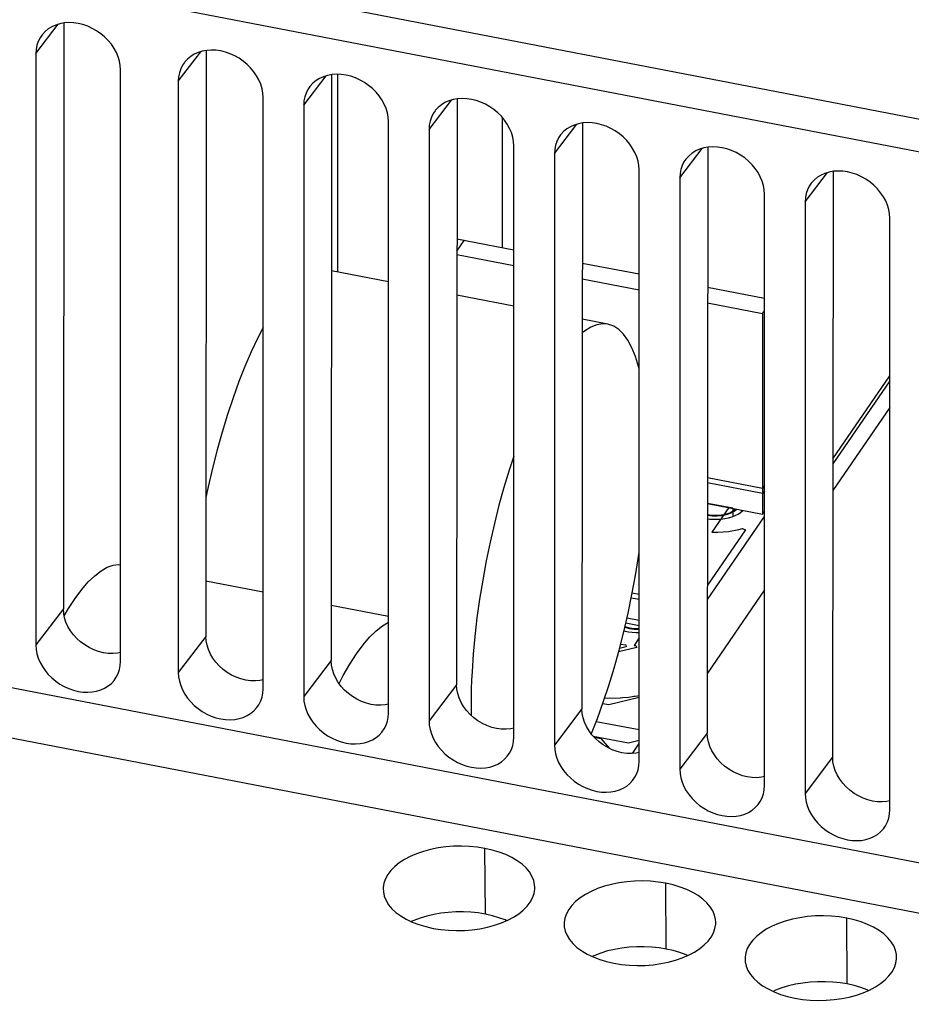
# Model space of a CAD drawing. Extents: x -841 to -216, y -127 to 601.
# Tile 132 of 201: x -377 to -347, y 451 to 483. Entities that reach past the tile are written whole.
import ezdxf

# ---------------------------------------------------------------- set-up
doc = ezdxf.new("R2010")
doc.units = 0
doc.header["$LTSCALE"] = 23.1
doc.layers.add('HEATSINK_AM_0', color=7, linetype='CONTINUOUS')

msp = doc.modelspace()

# ---------------------------------------------------------------- linework, layer by layer
at = {"layer": 'HEATSINK_AM_0', "color": 7}
for p, q in [((-290.512, 468.93), (-370.95, 484.444)), ((-288.16, 467.396), (-373.377, 483.832)), ((-376.144, 481.991), (-375.404, 482.959)), ((-375.221, 482.999), (-375.236, 463.675)), ((-376.144, 481.991), (-376.144, 462.486)), ((-371.445, 481.085), (-370.706, 482.053)), ((-370.522, 482.092), (-370.537, 462.769)), ((-373.349, 461.946), (-373.349, 481.452)), ((-366.388, 481.295), (-366.403, 461.971)), ((-366.196, 481.306), (-366.195, 474.786)), ((-371.445, 481.085), (-371.445, 461.58)), ((-367.311, 480.287), (-366.571, 481.255)), ((-368.65, 461.04), (-368.65, 480.546)), ((-367.311, 480.287), (-367.311, 460.782)), ((-363.176, 479.49), (-362.437, 480.458)), ((-362.253, 480.498), (-362.268, 461.174)), ((-364.516, 460.243), (-364.516, 479.748)), ((-360.766, 479.893), (-360.766, 475.584)), ((-359.041, 478.692), (-358.302, 479.66)), ((-358.118, 479.7), (-358.133, 460.376)), ((-363.176, 479.49), (-363.176, 459.985)), ((-360.381, 459.446), (-360.381, 478.951)), ((-359.041, 478.692), (-359.041, 459.187)), ((-354.907, 477.895), (-354.167, 478.863)), ((-353.984, 478.903), (-353.999, 459.579)), ((-356.246, 458.648), (-356.246, 478.153)), ((-350.772, 477.097), (-350.033, 478.066)), ((-349.849, 478.105), (-349.864, 458.781)), ((-354.907, 477.895), (-354.907, 458.39)), ((-352.112, 457.851), (-352.112, 477.356)), ((-350.772, 477.098), (-350.772, 457.592)), ((-347.977, 457.053), (-347.977, 476.558)), ((-360.381, 475.509), (-362.257, 475.871)), ((-362.014, 475.824), (-362.257, 475.871)), ((-362.257, 475.471), (-362.014, 475.824)), ((-362.257, 475.363), (-360.381, 475.002)), ((-364.516, 474.462), (-366.393, 474.824)), ((-356.246, 474.712), (-358.122, 475.073)), ((-358.122, 474.566), (-356.246, 474.204)), ((-352.112, 473.914), (-353.987, 474.276)), ((-360.381, 473.664), (-362.258, 474.027)), ((-353.988, 473.769), (-352.173, 473.419)), ((-352.173, 473.419), (-352.112, 473.508)), ((-357.275, 473.065), (-358.123, 473.229)), ((-352.173, 473.419), (-352.173, 467.482)), ((-349.856, 468.628), (-347.977, 471.364)), ((-347.977, 471.194), (-349.856, 468.458)), ((-347.977, 470.322), (-349.857, 467.584)), ((-352.173, 467.652), (-353.992, 468.003)), ((-352.173, 467.482), (-353.992, 467.833)), ((-352.112, 467.741), (-352.173, 467.652)), ((-352.173, 467.652), (-352.173, 466.804)), ((-352.112, 467.572), (-352.173, 467.482)), ((-353.993, 467.155), (-352.173, 466.804)), ((-353.16, 466.994), (-353.993, 467.155)), ((-353.292, 467.02), (-353.849, 466.208)), ((-353.16, 466.994), (-353.16, 466.725)), ((-353.995, 463.981), (-352.112, 466.724)), ((-352.869, 466.938), (-352.869, 466.89)), ((-352.173, 466.804), (-352.112, 466.893)), ((-352.963, 466.291), (-352.838, 466.33)), ((-352.848, 466.327), (-352.745, 466.281)), ((-352.838, 466.33), (-352.741, 466.287)), ((-352.741, 466.287), (-353.995, 464.461)), ((-353.849, 466.208), (-353.649, 466.202)), ((-353.649, 466.202), (-353.298, 466.229)), ((-353.298, 466.229), (-352.963, 466.291)), ((-370.536, 464.601), (-368.65, 464.237)), ((-356.246, 464.152), (-356.475, 464.196)), ((-352.112, 464.302), (-353.997, 461.557)), ((-366.401, 463.804), (-364.516, 463.44)), ((-356.246, 463.982), (-356.508, 464.033)), ((-375.236, 463.675), (-376.144, 462.486)), ((-375.209, 463.446), (-375.067, 463.69)), ((-356.684, 463.219), (-356.246, 463.134)), ((-356.647, 463.381), (-356.246, 463.304)), ((-386.719, 462.964), (-294.028, 445.087)), ((-370.537, 462.769), (-371.445, 461.579)), ((-356.676, 462.423), (-356.893, 462.369)), ((-356.856, 462.517), (-356.689, 462.494)), ((-356.689, 462.494), (-356.676, 462.423)), ((-356.246, 462.718), (-356.414, 462.473)), ((-356.414, 462.473), (-356.353, 462.472)), ((-356.353, 462.472), (-356.328, 462.403)), ((-356.328, 462.403), (-356.923, 462.256)), ((-366.403, 461.971), (-367.311, 460.782)), ((-294.028, 443.417), (-387.115, 461.37)), ((-362.268, 461.174), (-363.176, 459.984)), ((-356.426, 460.793), (-356.374, 460.799)), ((-356.374, 460.799), (-356.305, 460.813)), ((-356.305, 460.813), (-356.246, 460.822)), ((-361.792, 460.487), (-361.787, 460.165)), ((-357.443, 460.559), (-357.249, 460.522)), ((-357.366, 460.74), (-357.305, 460.737)), ((-357.305, 460.737), (-357.218, 460.739)), ((-357.249, 460.522), (-356.246, 460.77)), ((-357.218, 460.739), (-357.019, 460.736)), ((-357.019, 460.736), (-356.877, 460.746)), ((-356.865, 460.747), (-356.801, 460.752)), ((-356.801, 460.752), (-356.59, 460.767)), ((-356.59, 460.767), (-356.426, 460.793)), ((-358.133, 460.376), (-359.041, 459.187)), ((-357.66, 459.967), (-356.246, 459.694)), ((-353.999, 459.579), (-354.907, 458.39)), ((-357.76, 459.478), (-356.603, 459.255)), ((-357.729, 459.444), (-357.513, 459.403)), ((-357.513, 459.403), (-357.221, 459.072)), ((-356.603, 459.255), (-356.246, 459.343)), ((-356.467, 458.91), (-356.246, 459.232)), ((-349.864, 458.781), (-350.772, 457.592)), ((-361.318, 453.609), (-361.333, 455.779)), ((-355.351, 452.458), (-355.366, 454.628)), ((-349.384, 451.307), (-349.399, 453.478))]:
    msp.add_line(p, q, dxfattribs=at)
for points in [[(-373.349, 481.452), (-373.358, 481.596), (-373.384, 481.739), (-373.427, 481.884), (-373.487, 482.026), (-373.563, 482.164), (-373.654, 482.297), (-373.758, 482.423), (-373.875, 482.54), (-374.003, 482.646), (-374.14, 482.741), (-374.285, 482.823), (-374.435, 482.891), (-374.59, 482.945), (-374.746, 482.983), (-374.903, 483.005), (-375.057, 483.011), (-375.208, 483.001), (-375.353, 482.975), (-375.49, 482.933), (-375.618, 482.876), (-375.734, 482.804), (-375.839, 482.719), (-375.93, 482.621), (-375.94, 482.608)], [(-375.94, 482.608), (-376.005, 482.512), (-376.065, 482.392), (-376.109, 482.265), (-376.135, 482.131), (-376.144, 481.991)], [(-368.65, 480.546), (-368.659, 480.69), (-368.685, 480.833), (-368.729, 480.977), (-368.789, 481.12), (-368.864, 481.258), (-368.955, 481.391), (-369.06, 481.517), (-369.176, 481.633), (-369.304, 481.74), (-369.441, 481.835), (-369.586, 481.917), (-369.737, 481.985), (-369.891, 482.038), (-370.048, 482.077), (-370.204, 482.099), (-370.359, 482.105), (-370.509, 482.095), (-370.654, 482.069), (-370.791, 482.027), (-370.919, 481.969), (-371.036, 481.898), (-371.14, 481.812), (-371.231, 481.715), (-371.241, 481.701)], [(-371.241, 481.701), (-371.307, 481.605), (-371.367, 481.486), (-371.41, 481.359), (-371.436, 481.225), (-371.445, 481.085)], [(-364.516, 479.748), (-364.525, 479.892), (-364.551, 480.036), (-364.594, 480.18), (-364.654, 480.322), (-364.73, 480.461), (-364.82, 480.593), (-364.925, 480.719), (-365.042, 480.836), (-365.17, 480.942), (-365.307, 481.037), (-365.452, 481.119), (-365.602, 481.188), (-365.757, 481.241), (-365.913, 481.279), (-366.07, 481.301), (-366.224, 481.307), (-366.375, 481.297), (-366.52, 481.271), (-366.657, 481.229), (-366.785, 481.172), (-366.901, 481.1), (-367.006, 481.015), (-367.096, 480.917), (-367.107, 480.904)], [(-367.107, 480.904), (-367.172, 480.808), (-367.232, 480.689), (-367.276, 480.561), (-367.302, 480.428), (-367.311, 480.287)], [(-360.381, 478.951), (-360.39, 479.095), (-360.416, 479.238), (-360.459, 479.383), (-360.519, 479.525), (-360.595, 479.663), (-360.686, 479.796), (-360.79, 479.922), (-360.907, 480.038), (-361.035, 480.145), (-361.172, 480.24), (-361.317, 480.322), (-361.467, 480.39), (-361.622, 480.444), (-361.778, 480.482), (-361.935, 480.504), (-362.089, 480.51), (-362.24, 480.5), (-362.385, 480.474), (-362.522, 480.432), (-362.65, 480.375), (-362.767, 480.303), (-362.871, 480.218), (-362.962, 480.12), (-362.972, 480.106)], [(-362.972, 480.106), (-363.038, 480.011), (-363.098, 479.891), (-363.141, 479.764), (-363.167, 479.63), (-363.176, 479.49)], [(-356.246, 478.153), (-356.255, 478.297), (-356.281, 478.441), (-356.325, 478.585), (-356.385, 478.727), (-356.461, 478.866), (-356.551, 478.999), (-356.656, 479.124), (-356.772, 479.241), (-356.9, 479.347), (-357.037, 479.442), (-357.182, 479.524), (-357.333, 479.593), (-357.487, 479.646), (-357.644, 479.684), (-357.8, 479.706), (-357.955, 479.713), (-358.105, 479.702), (-358.25, 479.676), (-358.387, 479.634), (-358.515, 479.577), (-358.632, 479.505), (-358.737, 479.42), (-358.827, 479.322), (-358.838, 479.309)], [(-358.838, 479.309), (-358.903, 479.213), (-358.963, 479.094), (-359.006, 478.966), (-359.032, 478.833), (-359.041, 478.692)], [(-352.112, 477.356), (-352.121, 477.5), (-352.147, 477.643), (-352.19, 477.788), (-352.25, 477.93), (-352.326, 478.068), (-352.416, 478.201), (-352.521, 478.327), (-352.638, 478.444), (-352.766, 478.55), (-352.903, 478.645), (-353.048, 478.727), (-353.198, 478.795), (-353.353, 478.849), (-353.509, 478.887), (-353.666, 478.909), (-353.82, 478.915), (-353.971, 478.905), (-354.116, 478.879), (-354.253, 478.837), (-354.381, 478.78), (-354.497, 478.708), (-354.602, 478.623), (-354.692, 478.525), (-354.703, 478.512)], [(-354.703, 478.512), (-354.768, 478.416), (-354.828, 478.296), (-354.872, 478.169), (-354.898, 478.035), (-354.907, 477.895)], [(-347.977, 476.558), (-347.986, 476.702), (-348.012, 476.846), (-348.055, 476.99), (-348.115, 477.132), (-348.191, 477.271), (-348.282, 477.404), (-348.386, 477.529), (-348.503, 477.646), (-348.631, 477.753), (-348.768, 477.847), (-348.913, 477.929), (-349.064, 477.998), (-349.218, 478.051), (-349.375, 478.089), (-349.531, 478.112), (-349.686, 478.118), (-349.836, 478.108), (-349.981, 478.081), (-350.118, 478.039), (-350.246, 477.982), (-350.363, 477.91), (-350.467, 477.825), (-350.558, 477.727), (-350.568, 477.714)], [(-350.568, 477.714), (-350.634, 477.618), (-350.694, 477.499), (-350.737, 477.372), (-350.763, 477.238), (-350.772, 477.098)], [(-368.65, 472.954), (-368.834, 472.599), (-369.045, 472.153), (-369.25, 471.676), (-369.449, 471.171), (-369.641, 470.64), (-369.825, 470.084), (-370, 469.509), (-370.165, 468.918), (-370.319, 468.314), (-370.46, 467.698), (-370.534, 467.346)], [(-357.275, 473.065), (-357.449, 473.078), (-357.643, 473.045), (-357.843, 472.966), (-358.049, 472.84), (-358.124, 472.779)], [(-356.246, 471.578), (-356.269, 471.674), (-356.372, 472.003), (-356.489, 472.291), (-356.62, 472.536), (-356.763, 472.737), (-356.919, 472.892), (-357.086, 473.001), (-357.275, 473.065)], [(-360.381, 468.718), (-360.536, 468.249), (-360.707, 467.681), (-360.87, 467.096), (-361.021, 466.496), (-361.163, 465.881), (-361.292, 465.257), (-361.407, 464.627), (-361.509, 463.999), (-361.595, 463.378), (-361.666, 462.77), (-361.72, 462.181), (-361.758, 461.609)], [(-353.993, 466.788), (-353.844, 466.767), (-353.69, 466.763), (-353.535, 466.776), (-353.391, 466.805), (-353.261, 466.849), (-353.149, 466.907), (-353.063, 466.975)], [(-353.993, 466.767), (-353.839, 466.747), (-353.677, 466.743), (-353.517, 466.758), (-353.366, 466.789), (-353.231, 466.836), (-353.117, 466.897), (-353.028, 466.969)], [(-353.993, 466.651), (-353.91, 466.64), (-353.784, 466.632), (-353.66, 466.631), (-353.538, 466.639), (-353.415, 466.656), (-353.296, 466.682), (-353.182, 466.716), (-353.076, 466.758), (-352.984, 466.805), (-352.905, 466.859)], [(-352.905, 466.859), (-352.84, 466.916), (-352.828, 466.93)], [(-357.823, 459.553), (-357.82, 459.562), (-357.621, 460.067), (-357.429, 460.597), (-357.246, 461.152), (-357.071, 461.726), (-356.907, 462.316), (-356.753, 462.92), (-356.612, 463.534), (-356.483, 464.154), (-356.367, 464.778), (-356.266, 465.402), (-356.246, 465.542)], [(-375.067, 463.69), (-374.85, 464.022), (-374.633, 464.314), (-374.416, 464.564), (-374.203, 464.771), (-373.993, 464.932), (-373.789, 465.048), (-373.592, 465.117), (-373.402, 465.14), (-373.349, 465.135)], [(-373.349, 462.241), (-373.451, 462.219), (-373.603, 462.206), (-373.759, 462.21), (-373.918, 462.232), (-374.077, 462.271), (-374.234, 462.327), (-374.386, 462.4), (-374.531, 462.487), (-374.667, 462.587), (-374.792, 462.7), (-374.905, 462.823), (-375.003, 462.956), (-375.085, 463.094), (-375.15, 463.239), (-375.198, 463.385), (-375.226, 463.528), (-375.235, 463.671)], [(-366.142, 461.215), (-366.003, 461.484), (-365.787, 461.858), (-365.569, 462.195), (-365.352, 462.492), (-365.136, 462.746), (-364.923, 462.956), (-364.712, 463.122), (-364.516, 463.238)], [(-356.718, 463.074), (-356.646, 463.052), (-356.571, 463.035), (-356.492, 463.021), (-356.411, 463.012), (-356.329, 463.008), (-356.246, 463.008)], [(-356.713, 463.096), (-356.643, 463.074), (-356.57, 463.056), (-356.49, 463.042), (-356.411, 463.033), (-356.33, 463.028), (-356.246, 463.028)], [(-368.65, 461.335), (-368.752, 461.313), (-368.904, 461.3), (-369.061, 461.304), (-369.22, 461.326), (-369.379, 461.365), (-369.535, 461.421), (-369.687, 461.493), (-369.832, 461.58), (-369.969, 461.681), (-370.094, 461.794), (-370.206, 461.917), (-370.304, 462.049), (-370.387, 462.188), (-370.452, 462.332), (-370.499, 462.479), (-370.527, 462.622), (-370.537, 462.765)], [(-356.746, 462.953), (-356.706, 462.942), (-356.596, 462.921), (-356.475, 462.905), (-356.349, 462.897), (-356.246, 462.897)], [(-376.144, 462.486), (-376.135, 462.342), (-376.109, 462.198), (-376.065, 462.054), (-376.005, 461.912), (-375.93, 461.773), (-375.839, 461.641), (-375.735, 461.515), (-375.618, 461.398), (-375.49, 461.292), (-375.353, 461.197), (-375.208, 461.115), (-375.057, 461.047), (-374.903, 460.993), (-374.746, 460.955), (-374.59, 460.933), (-374.435, 460.927), (-374.285, 460.937), (-374.14, 460.963), (-374.003, 461.005), (-373.875, 461.062), (-373.758, 461.134), (-373.654, 461.219), (-373.563, 461.317), (-373.491, 461.42)], [(-373.491, 461.42), (-373.427, 461.545), (-373.384, 461.673), (-373.358, 461.806), (-373.349, 461.946)], [(-364.516, 460.537), (-364.618, 460.516), (-364.77, 460.502), (-364.926, 460.506), (-365.085, 460.528), (-365.244, 460.568), (-365.401, 460.624), (-365.553, 460.696), (-365.698, 460.783), (-365.834, 460.884), (-365.959, 460.996), (-366.072, 461.12), (-366.17, 461.252), (-366.252, 461.391), (-366.317, 461.535), (-366.364, 461.681), (-366.393, 461.825), (-366.402, 461.968)], [(-371.445, 461.58), (-371.436, 461.436), (-371.41, 461.292), (-371.367, 461.148), (-371.307, 461.006), (-371.231, 460.867), (-371.14, 460.734), (-371.036, 460.609), (-370.919, 460.492), (-370.791, 460.386), (-370.654, 460.291), (-370.509, 460.209), (-370.359, 460.14), (-370.204, 460.087), (-370.048, 460.049), (-369.891, 460.027), (-369.737, 460.02), (-369.586, 460.031), (-369.441, 460.057), (-369.304, 460.099), (-369.176, 460.156), (-369.06, 460.228), (-368.955, 460.313), (-368.864, 460.411), (-368.792, 460.514)], [(-361.758, 461.609), (-361.772, 461.322), (-361.783, 461.038), (-361.789, 460.76), (-361.792, 460.487)], [(-360.381, 459.74), (-360.483, 459.718), (-360.635, 459.705), (-360.792, 459.709), (-360.951, 459.731), (-361.109, 459.77), (-361.266, 459.826), (-361.418, 459.898), (-361.563, 459.986), (-361.699, 460.086), (-361.824, 460.199), (-361.937, 460.322), (-362.035, 460.455), (-362.117, 460.593), (-362.182, 460.738), (-362.23, 460.884), (-362.258, 461.027), (-362.267, 461.17)], [(-368.792, 460.514), (-368.729, 460.639), (-368.685, 460.767), (-368.659, 460.9), (-368.65, 461.04)], [(-367.311, 460.782), (-367.302, 460.638), (-367.276, 460.495), (-367.232, 460.35), (-367.172, 460.208), (-367.096, 460.07), (-367.006, 459.937), (-366.901, 459.811), (-366.785, 459.695), (-366.657, 459.588), (-366.52, 459.493), (-366.375, 459.411), (-366.224, 459.343), (-366.07, 459.289), (-365.913, 459.251), (-365.757, 459.229), (-365.602, 459.223), (-365.452, 459.233), (-365.307, 459.259), (-365.17, 459.301), (-365.042, 459.358), (-364.925, 459.43), (-364.82, 459.515), (-364.73, 459.613), (-364.658, 459.716)], [(-364.658, 459.716), (-364.594, 459.842), (-364.551, 459.969), (-364.525, 460.103), (-364.516, 460.243)], [(-356.246, 458.943), (-356.348, 458.921), (-356.5, 458.907), (-356.657, 458.911), (-356.816, 458.934), (-356.975, 458.973), (-357.131, 459.029), (-357.283, 459.101), (-357.428, 459.188), (-357.565, 459.289), (-357.69, 459.402), (-357.802, 459.525), (-357.9, 459.657), (-357.983, 459.796), (-358.048, 459.94), (-358.095, 460.086), (-358.123, 460.23), (-358.133, 460.373)], [(-363.176, 459.985), (-363.167, 459.841), (-363.141, 459.697), (-363.098, 459.553), (-363.038, 459.411), (-362.962, 459.272), (-362.871, 459.139), (-362.767, 459.014), (-362.65, 458.897), (-362.522, 458.791), (-362.385, 458.696), (-362.24, 458.614), (-362.089, 458.545), (-361.935, 458.492), (-361.778, 458.454), (-361.622, 458.432), (-361.467, 458.425), (-361.317, 458.436), (-361.172, 458.462), (-361.035, 458.504), (-360.907, 458.561), (-360.79, 458.633), (-360.686, 458.718), (-360.595, 458.816), (-360.523, 458.919)], [(-352.112, 458.145), (-352.214, 458.123), (-352.366, 458.11), (-352.522, 458.114), (-352.681, 458.136), (-352.84, 458.175), (-352.997, 458.232), (-353.149, 458.304), (-353.294, 458.391), (-353.43, 458.491), (-353.555, 458.604), (-353.668, 458.728), (-353.766, 458.86), (-353.848, 458.999), (-353.913, 459.143), (-353.961, 459.289), (-353.989, 459.432), (-353.998, 459.575)], [(-360.523, 458.919), (-360.459, 459.044), (-360.416, 459.172), (-360.39, 459.305), (-360.381, 459.446)], [(-359.041, 459.187), (-359.032, 459.043), (-359.006, 458.9), (-358.963, 458.756), (-358.903, 458.613), (-358.827, 458.475), (-358.737, 458.342), (-358.632, 458.216), (-358.515, 458.1), (-358.387, 457.993), (-358.25, 457.898), (-358.105, 457.816), (-357.955, 457.748), (-357.8, 457.695), (-357.644, 457.656), (-357.487, 457.634), (-357.333, 457.628), (-357.182, 457.638), (-357.037, 457.664), (-356.9, 457.706), (-356.772, 457.764), (-356.656, 457.835), (-356.551, 457.921), (-356.461, 458.018), (-356.388, 458.122)], [(-356.388, 458.122), (-356.325, 458.247), (-356.281, 458.374), (-356.255, 458.508), (-356.246, 458.648)], [(-347.977, 457.348), (-348.079, 457.326), (-348.231, 457.312), (-348.388, 457.317), (-348.547, 457.339), (-348.706, 457.378), (-348.862, 457.434), (-349.014, 457.506), (-349.159, 457.593), (-349.295, 457.694), (-349.42, 457.807), (-349.533, 457.93), (-349.631, 458.062), (-349.713, 458.201), (-349.779, 458.345), (-349.826, 458.491), (-349.854, 458.635), (-349.863, 458.778)], [(-354.907, 458.39), (-354.898, 458.246), (-354.872, 458.102), (-354.828, 457.958), (-354.768, 457.816), (-354.692, 457.677), (-354.602, 457.545), (-354.497, 457.419), (-354.381, 457.302), (-354.253, 457.196), (-354.116, 457.101), (-353.971, 457.019), (-353.82, 456.951), (-353.666, 456.897), (-353.509, 456.859), (-353.353, 456.837), (-353.198, 456.831), (-353.048, 456.841), (-352.903, 456.867), (-352.766, 456.909), (-352.638, 456.966), (-352.521, 457.038), (-352.416, 457.123), (-352.326, 457.221), (-352.254, 457.324)], [(-352.254, 457.324), (-352.19, 457.449), (-352.147, 457.577), (-352.121, 457.71), (-352.112, 457.851)], [(-350.772, 457.592), (-350.763, 457.449), (-350.737, 457.305), (-350.694, 457.161), (-350.634, 457.018), (-350.558, 456.88), (-350.467, 456.747), (-350.363, 456.622), (-350.246, 456.505), (-350.118, 456.398), (-349.981, 456.303), (-349.836, 456.221), (-349.686, 456.153), (-349.531, 456.1), (-349.375, 456.062), (-349.218, 456.039), (-349.064, 456.033), (-348.913, 456.043), (-348.768, 456.069), (-348.631, 456.112), (-348.503, 456.169), (-348.386, 456.24), (-348.282, 456.326), (-348.191, 456.424), (-348.119, 456.527)], [(-348.119, 456.527), (-348.055, 456.652), (-348.012, 456.779), (-347.986, 456.913), (-347.977, 457.053)], [(-361.333, 455.779), (-361.585, 455.819), (-361.841, 455.845), (-362.102, 455.854), (-362.364, 455.849), (-362.624, 455.829), (-362.879, 455.793), (-363.125, 455.743), (-363.361, 455.68), (-363.586, 455.602), (-363.795, 455.512), (-363.987, 455.41), (-364.158, 455.299), (-364.308, 455.178), (-364.435, 455.049), (-364.537, 454.914), (-364.613, 454.775), (-364.663, 454.632), (-364.686, 454.487), (-364.688, 454.451)], [(-359.688, 454.501), (-359.694, 454.579), (-359.725, 454.723), (-359.783, 454.865), (-359.867, 455.002), (-359.977, 455.133), (-360.11, 455.257), (-360.267, 455.372), (-360.446, 455.478), (-360.645, 455.573), (-360.861, 455.655), (-361.089, 455.724), (-361.333, 455.779)], [(-355.366, 454.628), (-355.618, 454.669), (-355.873, 454.694), (-356.135, 454.704), (-356.397, 454.698), (-356.657, 454.678), (-356.912, 454.642), (-357.158, 454.592), (-357.394, 454.529), (-357.619, 454.451), (-357.828, 454.361), (-358.02, 454.26), (-358.191, 454.148), (-358.341, 454.027), (-358.468, 453.898), (-358.57, 453.763), (-358.646, 453.624), (-358.696, 453.481), (-358.719, 453.336), (-358.721, 453.3)], [(-353.721, 453.35), (-353.727, 453.428), (-353.758, 453.573), (-353.816, 453.714), (-353.9, 453.851), (-354.01, 453.982), (-354.143, 454.106), (-354.3, 454.221), (-354.479, 454.327), (-354.678, 454.422), (-354.893, 454.504), (-355.122, 454.573), (-355.366, 454.628)], [(-364.688, 454.451), (-364.682, 454.341), (-364.651, 454.197), (-364.593, 454.056), (-364.509, 453.918), (-364.399, 453.788), (-364.266, 453.664), (-364.108, 453.549), (-363.93, 453.443), (-363.731, 453.348), (-363.515, 453.265), (-363.286, 453.197), (-363.043, 453.141)], [(-363.043, 453.141), (-362.791, 453.101), (-362.535, 453.076), (-362.274, 453.066), (-362.012, 453.071), (-361.752, 453.092), (-361.497, 453.127), (-361.251, 453.177), (-361.015, 453.241), (-360.79, 453.319), (-360.581, 453.409), (-360.389, 453.51), (-360.217, 453.622), (-360.068, 453.743), (-359.941, 453.872), (-359.839, 454.006), (-359.763, 454.146), (-359.713, 454.289), (-359.69, 454.434), (-359.688, 454.501)], [(-361.319, 453.609), (-361.555, 453.647), (-361.797, 453.672), (-362.044, 453.683), (-362.293, 453.681), (-362.541, 453.667), (-362.786, 453.639), (-363.023, 453.598), (-363.253, 453.545), (-363.472, 453.478), (-363.68, 453.4), (-363.761, 453.362)], [(-360.615, 453.394), (-360.663, 453.416), (-360.87, 453.492), (-361.088, 453.556), (-361.319, 453.609)], [(-357.076, 451.99), (-356.824, 451.95), (-356.568, 451.925), (-356.307, 451.915), (-356.045, 451.92), (-355.784, 451.941), (-355.53, 451.977), (-355.284, 452.026), (-355.048, 452.09), (-354.823, 452.168), (-354.614, 452.258), (-354.422, 452.359), (-354.25, 452.471), (-354.101, 452.592), (-353.974, 452.721), (-353.872, 452.855), (-353.796, 452.995), (-353.746, 453.138), (-353.722, 453.283), (-353.721, 453.35)], [(-349.399, 453.478), (-349.651, 453.518), (-349.906, 453.543), (-350.168, 453.553), (-350.43, 453.548), (-350.69, 453.527), (-350.945, 453.491), (-351.191, 453.442), (-351.427, 453.378), (-351.651, 453.3), (-351.861, 453.21), (-352.053, 453.109), (-352.224, 452.997), (-352.374, 452.876), (-352.501, 452.747), (-352.603, 452.613), (-352.679, 452.473), (-352.729, 452.33), (-352.752, 452.185), (-352.754, 452.15)], [(-347.754, 452.2), (-347.759, 452.278), (-347.791, 452.422), (-347.849, 452.563), (-347.933, 452.7), (-348.042, 452.831), (-348.176, 452.955), (-348.333, 453.07), (-348.512, 453.176), (-348.711, 453.271), (-348.926, 453.353), (-349.155, 453.422), (-349.399, 453.478)], [(-358.721, 453.3), (-358.715, 453.19), (-358.684, 453.046), (-358.626, 452.905), (-358.542, 452.768), (-358.432, 452.637), (-358.299, 452.513), (-358.141, 452.398), (-357.963, 452.292), (-357.764, 452.197), (-357.548, 452.115), (-357.319, 452.046), (-357.076, 451.99)], [(-355.352, 452.458), (-355.588, 452.496), (-355.83, 452.521), (-356.077, 452.532), (-356.326, 452.531), (-356.574, 452.516), (-356.819, 452.488), (-357.056, 452.447), (-357.286, 452.394), (-357.505, 452.327), (-357.713, 452.249), (-357.794, 452.212)], [(-354.648, 452.243), (-354.696, 452.265), (-354.903, 452.341), (-355.121, 452.405), (-355.352, 452.458)], [(-352.754, 452.15), (-352.748, 452.04), (-352.717, 451.895), (-352.659, 451.754), (-352.574, 451.617), (-352.465, 451.486), (-352.332, 451.362), (-352.174, 451.247), (-351.995, 451.141), (-351.797, 451.046), (-351.581, 450.964), (-351.352, 450.895), (-351.109, 450.84)], [(-351.109, 450.84), (-350.857, 450.799), (-350.601, 450.774), (-350.34, 450.764), (-350.077, 450.77), (-349.817, 450.79), (-349.563, 450.826), (-349.316, 450.876), (-349.081, 450.939), (-348.856, 451.017), (-348.647, 451.107), (-348.455, 451.208), (-348.283, 451.32), (-348.134, 451.441), (-348.007, 451.57), (-347.905, 451.705), (-347.829, 451.844), (-347.779, 451.987), (-347.755, 452.132), (-347.754, 452.2)], [(-349.384, 451.307), (-349.621, 451.345), (-349.863, 451.37), (-350.11, 451.381), (-350.359, 451.38), (-350.607, 451.365), (-350.852, 451.337), (-351.089, 451.296), (-351.319, 451.243), (-351.538, 451.176), (-351.746, 451.098), (-351.827, 451.061)], [(-348.681, 451.092), (-348.729, 451.114), (-348.936, 451.19), (-349.154, 451.255), (-349.384, 451.307)]]:
    msp.add_lwpolyline(points, dxfattribs=at)

doc.saveas('drawing.dxf')
